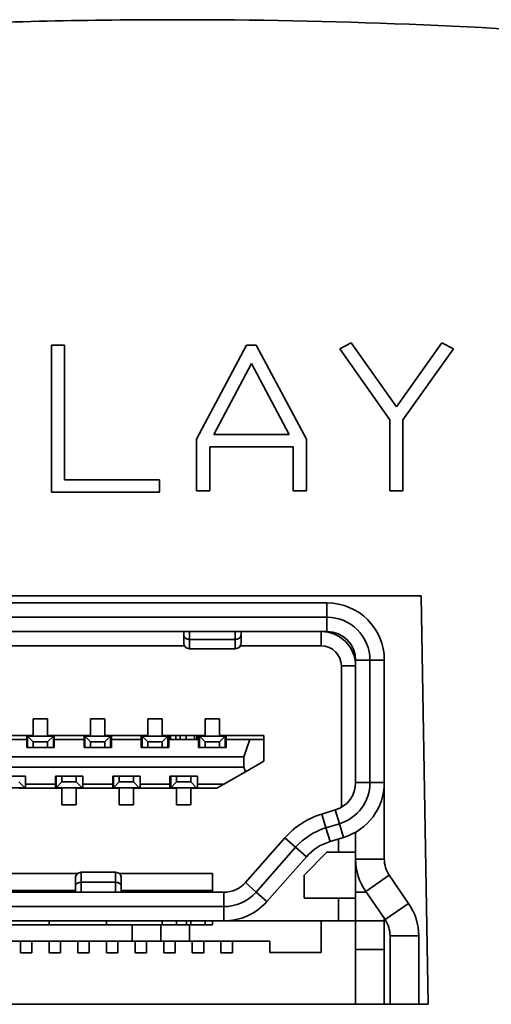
# Model space of a CAD drawing. Header units: inches. Extents: x 2.9 to 36.1, y -1.9 to 23.5.
# Tile 6 of 30: x 13.666 to 13.99, y 5.172 to 5.849. Entities that reach past the tile are written whole.
import ezdxf

# ---------------------------------------------------------------- set-up
doc = ezdxf.new("R2010")
doc.units = ezdxf.units.IN
doc.header["$MEASUREMENT"] = 0
doc.layers.add('Visible Edges(ANSI)', color=7, linetype='Continuous', lineweight=35)

msp = doc.modelspace()

# ---------------------------------------------------------------- linework, layer by layer
at = {"layer": 'Visible Edges(ANSI)'}
for p, q in [((13.68831, 5.62507), (13.69729, 5.62507)), ((13.68831, 5.52415), (13.68831, 5.62507)), ((13.69729, 5.62507), (13.69729, 5.53245)), ((13.78798, 5.56047), (13.82229, 5.62507)), ((13.82229, 5.62507), (13.829, 5.62507)), ((13.829, 5.62507), (13.8634, 5.56047)), ((13.88638, 5.62247), (13.8941, 5.62666)), ((13.92078, 5.57381), (13.88638, 5.62247)), ((13.8941, 5.62666), (13.92531, 5.58262)), ((13.92531, 5.58262), (13.95643, 5.62658)), ((13.9644, 5.62247), (13.92975, 5.57381)), ((13.95643, 5.62658), (13.9644, 5.62247)), ((13.79972, 5.56374), (13.82564, 5.6124)), ((13.82564, 5.6124), (13.85157, 5.56374)), ((13.92078, 5.52507), (13.92078, 5.57381)), ((13.92975, 5.57381), (13.92975, 5.52507)), ((13.78798, 5.52507), (13.78798, 5.56047)), ((13.85157, 5.56374), (13.79972, 5.56374)), ((13.8634, 5.56047), (13.8634, 5.52507)), ((13.79695, 5.55527), (13.79695, 5.52507)), ((13.85434, 5.55527), (13.79695, 5.55527)), ((13.85434, 5.52507), (13.85434, 5.55527)), ((13.69729, 5.53245), (13.76256, 5.53245)), ((13.76256, 5.53245), (13.76256, 5.52415)), ((13.76256, 5.52415), (13.68831, 5.52415)), ((13.79695, 5.52507), (13.78798, 5.52507)), ((13.8634, 5.52507), (13.85434, 5.52507)), ((13.92975, 5.52507), (13.92078, 5.52507)), ((13.30159, 5.45293), (13.94214, 5.45293)), ((13.94214, 5.45293), (13.94704, 5.17228)), ((13.36574, 5.44804), (13.87755, 5.44804)), ((13.87755, 5.44804), (13.36574, 5.44804)), ((13.87755, 5.43819), (13.87755, 5.44804)), ((13.87755, 5.44804), (13.87755, 5.43819)), ((13.87755, 5.43819), (13.36574, 5.43819)), ((13.36574, 5.43819), (13.87755, 5.43819)), ((13.87755, 5.43819), (13.87755, 5.42835)), ((13.87755, 5.43819), (13.87755, 5.42835)), ((13.87755, 5.42835), (13.36574, 5.42835)), ((13.87755, 5.42835), (13.36574, 5.42835)), ((13.77913, 5.42585), (13.77913, 5.42835)), ((13.77913, 5.42585), (13.77913, 5.42835)), ((13.78306, 5.42835), (13.78306, 5.42298)), ((13.78306, 5.42298), (13.78306, 5.42835)), ((13.81456, 5.42835), (13.81456, 5.42298)), ((13.8185, 5.42585), (13.8185, 5.42835)), ((13.87362, 5.42835), (13.87362, 5.41851)), ((13.87362, 5.41851), (13.87362, 5.42835)), ((13.77966, 5.41851), (13.46364, 5.41851)), ((13.77966, 5.41851), (13.46364, 5.41851)), ((13.78306, 5.42298), (13.81456, 5.42298)), ((13.81456, 5.42298), (13.78306, 5.42298)), ((13.87362, 5.41851), (13.81797, 5.41851)), ((13.87362, 5.41851), (13.81797, 5.41851)), ((13.78306, 5.41654), (13.81456, 5.41654)), ((13.8874, 5.30756), (13.8874, 5.40473)), ((13.8874, 5.30756), (13.8874, 5.40473)), ((13.8874, 5.40473), (13.89724, 5.40473)), ((13.89724, 5.40473), (13.8874, 5.40473)), ((13.89724, 5.32461), (13.89724, 5.40867)), ((13.89724, 5.40867), (13.90708, 5.40867)), ((13.89724, 5.32461), (13.89724, 5.40867)), ((13.89724, 5.40867), (13.90708, 5.40867)), ((13.91692, 5.40867), (13.90708, 5.40867)), ((13.90708, 5.32461), (13.90708, 5.40867)), ((13.90708, 5.40867), (13.91692, 5.40867)), ((13.90708, 5.40867), (13.90708, 5.32461)), ((13.91692, 5.40867), (13.91692, 5.32461)), ((13.67578, 5.3569), (13.67578, 5.36831)), ((13.67578, 5.36831), (13.68562, 5.36831)), ((13.67578, 5.3569), (13.67578, 5.36831)), ((13.67578, 5.36831), (13.68562, 5.36831)), ((13.68562, 5.36831), (13.68562, 5.3569)), ((13.68562, 5.36831), (13.68562, 5.3569)), ((13.71515, 5.3569), (13.71515, 5.36831)), ((13.71515, 5.36831), (13.72499, 5.36831)), ((13.71515, 5.3569), (13.71515, 5.36831)), ((13.71515, 5.36831), (13.72499, 5.36831)), ((13.72499, 5.36831), (13.72499, 5.3569)), ((13.72499, 5.36831), (13.72499, 5.3569)), ((13.75452, 5.3569), (13.75452, 5.36831)), ((13.75452, 5.36831), (13.76436, 5.36831)), ((13.75452, 5.3569), (13.75452, 5.36831)), ((13.75452, 5.36831), (13.76436, 5.36831)), ((13.76436, 5.36831), (13.76436, 5.3569)), ((13.76436, 5.36831), (13.76436, 5.3569)), ((13.79389, 5.3569), (13.79389, 5.36831)), ((13.79389, 5.36831), (13.80373, 5.36831)), ((13.80373, 5.36831), (13.80373, 5.3569)), ((13.64625, 5.3569), (13.67578, 5.3569)), ((13.67125, 5.3569), (13.65078, 5.3569)), ((13.67125, 5.35414), (13.67125, 5.3569)), ((13.67125, 5.35414), (13.67125, 5.3569)), ((13.68562, 5.3569), (13.71515, 5.3569)), ((13.69015, 5.3569), (13.69015, 5.35414)), ((13.71062, 5.3569), (13.69015, 5.3569)), ((13.69015, 5.3569), (13.69015, 5.35414)), ((13.71062, 5.35414), (13.71062, 5.3569)), ((13.71062, 5.35414), (13.71062, 5.3569)), ((13.72499, 5.3569), (13.75452, 5.3569)), ((13.72952, 5.3569), (13.72952, 5.35414)), ((13.74999, 5.3569), (13.72952, 5.3569)), ((13.72952, 5.3569), (13.72952, 5.35414)), ((13.74999, 5.35414), (13.74999, 5.3569)), ((13.74999, 5.35414), (13.74999, 5.3569)), ((13.76436, 5.3569), (13.79389, 5.3569)), ((13.76889, 5.3569), (13.76889, 5.35414)), ((13.77362, 5.35414), (13.77362, 5.3569)), ((13.77677, 5.3569), (13.77677, 5.35414)), ((13.7807, 5.35414), (13.7807, 5.3569)), ((13.7807, 5.3569), (13.7807, 5.35414)), ((13.78661, 5.35414), (13.78661, 5.3569)), ((13.78936, 5.35414), (13.78936, 5.3569)), ((13.80373, 5.3569), (13.83425, 5.3569)), ((13.80826, 5.3569), (13.80826, 5.35414)), ((13.83425, 5.3569), (13.80826, 5.3569)), ((13.80826, 5.3569), (13.80826, 5.35414)), ((13.83425, 5.3569), (13.83425, 5.35414)), ((13.83425, 5.35414), (13.83425, 5.3569)), ((13.65078, 5.35414), (13.67125, 5.35414)), ((13.65078, 5.35414), (13.67125, 5.35414)), ((13.67125, 5.35414), (13.67125, 5.34863)), ((13.67125, 5.34863), (13.67125, 5.35414)), ((13.67184, 5.34863), (13.67184, 5.3565)), ((13.67184, 5.3565), (13.67578, 5.35257)), ((13.67578, 5.35257), (13.67184, 5.3565)), ((13.67184, 5.3565), (13.68956, 5.3565)), ((13.67578, 5.35257), (13.67578, 5.34863)), ((13.68562, 5.35257), (13.67578, 5.35257)), ((13.67578, 5.35257), (13.67578, 5.34863)), ((13.68562, 5.35257), (13.67578, 5.35257)), ((13.68956, 5.3565), (13.68562, 5.35257)), ((13.68562, 5.35257), (13.68956, 5.3565)), ((13.68562, 5.34863), (13.68562, 5.35257)), ((13.68562, 5.34863), (13.68562, 5.35257)), ((13.68956, 5.3565), (13.68956, 5.34863)), ((13.69015, 5.3565), (13.68956, 5.3565)), ((13.69015, 5.34863), (13.69015, 5.35414)), ((13.69015, 5.35414), (13.71062, 5.35414)), ((13.69015, 5.35414), (13.71062, 5.35414)), ((13.69015, 5.35414), (13.69015, 5.34863)), ((13.71062, 5.35414), (13.71062, 5.34863)), ((13.71062, 5.34863), (13.71062, 5.35414)), ((13.71121, 5.34863), (13.71121, 5.3565)), ((13.71121, 5.3565), (13.71515, 5.35257)), ((13.71515, 5.35257), (13.71121, 5.3565)), ((13.71121, 5.3565), (13.72893, 5.3565)), ((13.71515, 5.35257), (13.71515, 5.34863)), ((13.72499, 5.35257), (13.71515, 5.35257)), ((13.71515, 5.35257), (13.71515, 5.34863)), ((13.72499, 5.35257), (13.71515, 5.35257)), ((13.72893, 5.3565), (13.72499, 5.35257)), ((13.72499, 5.35257), (13.72893, 5.3565)), ((13.72499, 5.34863), (13.72499, 5.35257)), ((13.72499, 5.34863), (13.72499, 5.35257)), ((13.72893, 5.3565), (13.72893, 5.34863)), ((13.72952, 5.3565), (13.72893, 5.3565)), ((13.72952, 5.34863), (13.72952, 5.35414)), ((13.72952, 5.35414), (13.74999, 5.35414)), ((13.72952, 5.35414), (13.74999, 5.35414)), ((13.72952, 5.35414), (13.72952, 5.34863)), ((13.74999, 5.35414), (13.74999, 5.34863)), ((13.74999, 5.34863), (13.74999, 5.35414)), ((13.75058, 5.34863), (13.75058, 5.3565)), ((13.75058, 5.3565), (13.75452, 5.35257)), ((13.75452, 5.35257), (13.75058, 5.3565)), ((13.75058, 5.3565), (13.7683, 5.3565)), ((13.75452, 5.35257), (13.75452, 5.34863)), ((13.76436, 5.35257), (13.75452, 5.35257)), ((13.75452, 5.35257), (13.75452, 5.34863)), ((13.76436, 5.35257), (13.75452, 5.35257)), ((13.7683, 5.3565), (13.76436, 5.35257)), ((13.76436, 5.35257), (13.7683, 5.3565)), ((13.76436, 5.34863), (13.76436, 5.35257)), ((13.76436, 5.34863), (13.76436, 5.35257)), ((13.7683, 5.3565), (13.7683, 5.34863)), ((13.77007, 5.3565), (13.7683, 5.3565)), ((13.76889, 5.34863), (13.76889, 5.35414)), ((13.76889, 5.35414), (13.78936, 5.35414)), ((13.76889, 5.35414), (13.78936, 5.35414)), ((13.76889, 5.35414), (13.76889, 5.34863)), ((13.77007, 5.35414), (13.77007, 5.3565)), ((13.78818, 5.35414), (13.78818, 5.3565)), ((13.78936, 5.35414), (13.78936, 5.34863)), ((13.78936, 5.34863), (13.78936, 5.35414)), ((13.78995, 5.34863), (13.78995, 5.3565)), ((13.78995, 5.3565), (13.79389, 5.35257)), ((13.79389, 5.35257), (13.78995, 5.3565)), ((13.78995, 5.3565), (13.80767, 5.3565)), ((13.79389, 5.35257), (13.79389, 5.34863)), ((13.80373, 5.35257), (13.79389, 5.35257)), ((13.79389, 5.35257), (13.79389, 5.34863)), ((13.80373, 5.35257), (13.79389, 5.35257)), ((13.80767, 5.3565), (13.80373, 5.35257)), ((13.80373, 5.35257), (13.80767, 5.3565)), ((13.80373, 5.34863), (13.80373, 5.35257)), ((13.80373, 5.34863), (13.80373, 5.35257)), ((13.80767, 5.3565), (13.80767, 5.34863)), ((13.80826, 5.34863), (13.80826, 5.35414)), ((13.80826, 5.35414), (13.8246, 5.35414)), ((13.80826, 5.35414), (13.8246, 5.35414)), ((13.80826, 5.35414), (13.80826, 5.34863)), ((13.8246, 5.35414), (13.82047, 5.34233)), ((13.82047, 5.34233), (13.8246, 5.35414)), ((13.8246, 5.35414), (13.83425, 5.35414)), ((13.8246, 5.35414), (13.83425, 5.35414)), ((13.83425, 5.35414), (13.83425, 5.33934)), ((13.83425, 5.35414), (13.83425, 5.33934)), ((13.67125, 5.34863), (13.69015, 5.34863)), ((13.69015, 5.34863), (13.67125, 5.34863)), ((13.71062, 5.34863), (13.72952, 5.34863)), ((13.72952, 5.34863), (13.71062, 5.34863)), ((13.74999, 5.34863), (13.76889, 5.34863)), ((13.76889, 5.34863), (13.74999, 5.34863)), ((13.80826, 5.34863), (13.78936, 5.34863)), ((13.78936, 5.34863), (13.80826, 5.34863)), ((13.82047, 5.34233), (13.42283, 5.34233)), ((13.82047, 5.34233), (13.42283, 5.34233)), ((13.82047, 5.33524), (13.82047, 5.34233)), ((13.82047, 5.33524), (13.82047, 5.34233)), ((13.83425, 5.33934), (13.82159, 5.33203)), ((13.83425, 5.33934), (13.82159, 5.33203)), ((13.42283, 5.33524), (13.82047, 5.33524)), ((13.42283, 5.33524), (13.82047, 5.33524)), ((13.82159, 5.33203), (13.80669, 5.32343)), ((13.82159, 5.33203), (13.80669, 5.32343)), ((13.82159, 5.33203), (13.82047, 5.33524)), ((13.82047, 5.33524), (13.82159, 5.33203)), ((13.67047, 5.32894), (13.65157, 5.32894)), ((13.65157, 5.32894), (13.67047, 5.32894)), ((13.66988, 5.32107), (13.66594, 5.32501)), ((13.67047, 5.32343), (13.67047, 5.32894)), ((13.67047, 5.32894), (13.67047, 5.32343)), ((13.69094, 5.32343), (13.67047, 5.32343)), ((13.69094, 5.32343), (13.67047, 5.32343)), ((13.67047, 5.32343), (13.67047, 5.32068)), ((13.67047, 5.32343), (13.67047, 5.32068)), ((13.70984, 5.32894), (13.69094, 5.32894)), ((13.69094, 5.32894), (13.69094, 5.32343)), ((13.69094, 5.32343), (13.69094, 5.32894)), ((13.69094, 5.32894), (13.70984, 5.32894)), ((13.69094, 5.32068), (13.69094, 5.32343)), ((13.69094, 5.32068), (13.69094, 5.32343)), ((13.69153, 5.32107), (13.69153, 5.32894)), ((13.69153, 5.32107), (13.69153, 5.32894)), ((13.69547, 5.32501), (13.69153, 5.32107)), ((13.69547, 5.32501), (13.69153, 5.32107)), ((13.69547, 5.32894), (13.69547, 5.32501)), ((13.69547, 5.32894), (13.69547, 5.32501)), ((13.70531, 5.32501), (13.69547, 5.32501)), ((13.69547, 5.32501), (13.70531, 5.32501)), ((13.70531, 5.32501), (13.70531, 5.32894)), ((13.70925, 5.32107), (13.70531, 5.32501)), ((13.70984, 5.32343), (13.70984, 5.32894)), ((13.70984, 5.32894), (13.70984, 5.32343)), ((13.73031, 5.32343), (13.70984, 5.32343)), ((13.73031, 5.32343), (13.70984, 5.32343)), ((13.70984, 5.32343), (13.70984, 5.32068)), ((13.70984, 5.32343), (13.70984, 5.32068)), ((13.74921, 5.32894), (13.73031, 5.32894)), ((13.73031, 5.32894), (13.73031, 5.32343)), ((13.73031, 5.32343), (13.73031, 5.32894)), ((13.73031, 5.32894), (13.74921, 5.32894)), ((13.73031, 5.32068), (13.73031, 5.32343)), ((13.73031, 5.32068), (13.73031, 5.32343)), ((13.7309, 5.32107), (13.7309, 5.32894)), ((13.7309, 5.32107), (13.7309, 5.32894)), ((13.73484, 5.32501), (13.7309, 5.32107)), ((13.73484, 5.32501), (13.7309, 5.32107)), ((13.73484, 5.32894), (13.73484, 5.32501)), ((13.73484, 5.32894), (13.73484, 5.32501)), ((13.74468, 5.32501), (13.73484, 5.32501)), ((13.73484, 5.32501), (13.74468, 5.32501)), ((13.74468, 5.32501), (13.74468, 5.32894)), ((13.74862, 5.32107), (13.74468, 5.32501)), ((13.74921, 5.32343), (13.74921, 5.32894)), ((13.74921, 5.32894), (13.74921, 5.32343)), ((13.76968, 5.32343), (13.74921, 5.32343)), ((13.76968, 5.32343), (13.74921, 5.32343)), ((13.74921, 5.32343), (13.74921, 5.32068)), ((13.74921, 5.32343), (13.74921, 5.32068)), ((13.78858, 5.32894), (13.76968, 5.32894)), ((13.76968, 5.32894), (13.76968, 5.32343)), ((13.76968, 5.32343), (13.76968, 5.32894)), ((13.76968, 5.32894), (13.78858, 5.32894)), ((13.76968, 5.32068), (13.76968, 5.32343)), ((13.76968, 5.32068), (13.76968, 5.32343)), ((13.77027, 5.32107), (13.77027, 5.32894)), ((13.77027, 5.32107), (13.77027, 5.32894)), ((13.77421, 5.32501), (13.77027, 5.32107)), ((13.77421, 5.32501), (13.77027, 5.32107)), ((13.77421, 5.32894), (13.77421, 5.32501)), ((13.77421, 5.32894), (13.77421, 5.32501)), ((13.78405, 5.32501), (13.77421, 5.32501)), ((13.77421, 5.32501), (13.78405, 5.32501)), ((13.78405, 5.32501), (13.78405, 5.32894)), ((13.78799, 5.32107), (13.78405, 5.32501)), ((13.78858, 5.32343), (13.78858, 5.32894)), ((13.78858, 5.32894), (13.78858, 5.32343)), ((13.80669, 5.32343), (13.78858, 5.32343)), ((13.78858, 5.32343), (13.78858, 5.32068)), ((13.78858, 5.32343), (13.78858, 5.32068)), ((13.80669, 5.32343), (13.78858, 5.32343)), ((13.80669, 5.32343), (13.80191, 5.32068)), ((13.80191, 5.32068), (13.80669, 5.32343)), ((13.90708, 5.32461), (13.89724, 5.32461)), ((13.90708, 5.32461), (13.89724, 5.32461)), ((13.91692, 5.32461), (13.90708, 5.32461)), ((13.90708, 5.32461), (13.91692, 5.32461)), ((13.91692, 5.32461), (13.91692, 5.27205)), ((13.65216, 5.32107), (13.66988, 5.32107)), ((13.69547, 5.32068), (13.66594, 5.32068)), ((13.67047, 5.32068), (13.69094, 5.32068)), ((13.69094, 5.32107), (13.69153, 5.32107)), ((13.69153, 5.32107), (13.70925, 5.32107)), ((13.69547, 5.30926), (13.69547, 5.32068)), ((13.69547, 5.30926), (13.69547, 5.32068)), ((13.73484, 5.32068), (13.70531, 5.32068)), ((13.70531, 5.32068), (13.70531, 5.30926)), ((13.70531, 5.32068), (13.70531, 5.30926)), ((13.70984, 5.32068), (13.73031, 5.32068)), ((13.73031, 5.32107), (13.7309, 5.32107)), ((13.7309, 5.32107), (13.74862, 5.32107)), ((13.73484, 5.30926), (13.73484, 5.32068)), ((13.73484, 5.30926), (13.73484, 5.32068)), ((13.77421, 5.32068), (13.74468, 5.32068)), ((13.74468, 5.32068), (13.74468, 5.30926)), ((13.74468, 5.32068), (13.74468, 5.30926)), ((13.74921, 5.32068), (13.76968, 5.32068)), ((13.76968, 5.32107), (13.77027, 5.32107)), ((13.77027, 5.32107), (13.78799, 5.32107)), ((13.77421, 5.30926), (13.77421, 5.32068)), ((13.77421, 5.30926), (13.77421, 5.32068)), ((13.80191, 5.32068), (13.78405, 5.32068)), ((13.78405, 5.32068), (13.78405, 5.30926)), ((13.78405, 5.32068), (13.78405, 5.30926)), ((13.78858, 5.32068), (13.80191, 5.32068)), ((13.70531, 5.30926), (13.69547, 5.30926)), ((13.70531, 5.30926), (13.69547, 5.30926)), ((13.74468, 5.30926), (13.73484, 5.30926)), ((13.74468, 5.30926), (13.73484, 5.30926)), ((13.78405, 5.30926), (13.77421, 5.30926)), ((13.78405, 5.30926), (13.77421, 5.30926)), ((13.87394, 5.30294), (13.88327, 5.30578)), ((13.8768, 5.29353), (13.87394, 5.30294)), ((13.87394, 5.30294), (13.8768, 5.29353)), ((13.88327, 5.30578), (13.88613, 5.29636)), ((13.88327, 5.30578), (13.88613, 5.29636)), ((13.88613, 5.29636), (13.8768, 5.29353)), ((13.8768, 5.29353), (13.88613, 5.29636)), ((13.88899, 5.28694), (13.88613, 5.29636)), ((13.88613, 5.29636), (13.88899, 5.28694)), ((13.87966, 5.28411), (13.8768, 5.29353)), ((13.8768, 5.29353), (13.87966, 5.28411)), ((13.89724, 5.29052), (13.89724, 5.27678)), ((13.82145, 5.25588), (13.84863, 5.28668)), ((13.85601, 5.28016), (13.84863, 5.28668)), ((13.84863, 5.28668), (13.85601, 5.28016)), ((13.88899, 5.28694), (13.87966, 5.28411)), ((13.87966, 5.28411), (13.88899, 5.28694)), ((13.88543, 5.27678), (13.88543, 5.28586)), ((13.88543, 5.27678), (13.88543, 5.28586)), ((13.85601, 5.28016), (13.82882, 5.24936)), ((13.82882, 5.24936), (13.85601, 5.28016)), ((13.86339, 5.27365), (13.85601, 5.28016)), ((13.85601, 5.28016), (13.86339, 5.27365)), ((13.86181, 5.26103), (13.87755, 5.27678)), ((13.86181, 5.26103), (13.87755, 5.27678)), ((13.87755, 5.27678), (13.88543, 5.27678)), ((13.87755, 5.27678), (13.88543, 5.27678)), ((13.89724, 5.27678), (13.88543, 5.27678)), ((13.88543, 5.27678), (13.89724, 5.27678)), ((13.89724, 5.27205), (13.89724, 5.27678)), ((13.89724, 5.27205), (13.89724, 5.27678)), ((13.86339, 5.27365), (13.8362, 5.24285)), ((13.89724, 5.24922), (13.89724, 5.27205)), ((13.91692, 5.27205), (13.89724, 5.27205)), ((13.91692, 5.27205), (13.89724, 5.27205)), ((13.89724, 5.27205), (13.89724, 5.24922)), ((13.53462, 5.26221), (13.70631, 5.26221)), ((13.70631, 5.26221), (13.53462, 5.26221)), ((13.7323, 5.263), (13.70868, 5.263)), ((13.73466, 5.26221), (13.79881, 5.26221)), ((13.79881, 5.26221), (13.73466, 5.26221)), ((13.79881, 5.26221), (13.79881, 5.24922)), ((13.79881, 5.26221), (13.79881, 5.24922)), ((13.70868, 5.25611), (13.70868, 5.24922)), ((13.7323, 5.25611), (13.70868, 5.25611)), ((13.70868, 5.25611), (13.70868, 5.24922)), ((13.7323, 5.25611), (13.70868, 5.25611)), ((13.7323, 5.24922), (13.7323, 5.25611)), ((13.7323, 5.24922), (13.7323, 5.25611)), ((13.82882, 5.24936), (13.82145, 5.25588)), ((13.82882, 5.24936), (13.82145, 5.25588)), ((13.86181, 5.24528), (13.86181, 5.26103)), ((13.86181, 5.24528), (13.86181, 5.26103)), ((13.90414, 5.24979), (13.92037, 5.26092)), ((13.92037, 5.26092), (13.90414, 5.24979)), ((13.93365, 5.24156), (13.92037, 5.26092)), ((13.92037, 5.26092), (13.93365, 5.24156)), ((13.53856, 5.2504), (13.70474, 5.2504)), ((13.59842, 5.24922), (13.80669, 5.24922)), ((13.68661, 5.2504), (13.68661, 5.24922)), ((13.70474, 5.24922), (13.70474, 5.25332)), ((13.70474, 5.24922), (13.70474, 5.25332)), ((13.73623, 5.24922), (13.73623, 5.25332)), ((13.73623, 5.25332), (13.73623, 5.24922)), ((13.73623, 5.2504), (13.79881, 5.2504)), ((13.76436, 5.2504), (13.76436, 5.24922)), ((13.77421, 5.24922), (13.77421, 5.2504)), ((13.77421, 5.2504), (13.77421, 5.24922)), ((13.7811, 5.2504), (13.7811, 5.24922)), ((13.78405, 5.2504), (13.78405, 5.24922)), ((13.79389, 5.24922), (13.79389, 5.2504)), ((13.79389, 5.2504), (13.79389, 5.24922)), ((13.80669, 5.24922), (13.80669, 5.23938)), ((13.80669, 5.24922), (13.80669, 5.23938)), ((13.82882, 5.24936), (13.8362, 5.24285)), ((13.8362, 5.24285), (13.82882, 5.24936)), ((13.89724, 5.24528), (13.89724, 5.24922)), ((13.89724, 5.24922), (13.90453, 5.24922)), ((13.90453, 5.24922), (13.89724, 5.24922)), ((13.89724, 5.24922), (13.89724, 5.24528)), ((13.90414, 5.24979), (13.91741, 5.23043)), ((13.88543, 5.24528), (13.86181, 5.24528)), ((13.88543, 5.24528), (13.86181, 5.24528)), ((13.88543, 5.22953), (13.88543, 5.24528)), ((13.89724, 5.24528), (13.88543, 5.24528)), ((13.88543, 5.22953), (13.88543, 5.24528)), ((13.88543, 5.24528), (13.89724, 5.24528)), ((13.89724, 5.24528), (13.89724, 5.22953)), ((13.80669, 5.23938), (13.59842, 5.23938)), ((13.59842, 5.23938), (13.80669, 5.23938)), ((13.80669, 5.23938), (13.80669, 5.22953)), ((13.80669, 5.22953), (13.80669, 5.23938)), ((13.91741, 5.23043), (13.93365, 5.24156)), ((13.93365, 5.24156), (13.91741, 5.23043)), ((13.80669, 5.22953), (13.59842, 5.22953)), ((13.68661, 5.22953), (13.68661, 5.22678)), ((13.72598, 5.22953), (13.72598, 5.22678)), ((13.76436, 5.22953), (13.76436, 5.22678)), ((13.77421, 5.22678), (13.77421, 5.22953)), ((13.77421, 5.22953), (13.77421, 5.22678)), ((13.7811, 5.22953), (13.7811, 5.22678)), ((13.78405, 5.22953), (13.78405, 5.22678)), ((13.79389, 5.22678), (13.79389, 5.22953)), ((13.79389, 5.22953), (13.79389, 5.22678)), ((13.79881, 5.22953), (13.79881, 5.22678)), ((13.79881, 5.22953), (13.79881, 5.22678)), ((13.87362, 5.22953), (13.80669, 5.22953)), ((13.81062, 5.22973), (13.81062, 5.22953)), ((13.81062, 5.22973), (13.81062, 5.22953)), ((13.87362, 5.22953), (13.88543, 5.22953)), ((13.88543, 5.22953), (13.87362, 5.22953)), ((13.87362, 5.20788), (13.87362, 5.22953)), ((13.89724, 5.22953), (13.88543, 5.22953)), ((13.89724, 5.22953), (13.88543, 5.22953)), ((13.89724, 5.22953), (13.91692, 5.22953)), ((13.91692, 5.22953), (13.89724, 5.22953)), ((13.91692, 5.22953), (13.91692, 5.23114)), ((13.74369, 5.22678), (13.4996, 5.22678)), ((13.74369, 5.22678), (13.4996, 5.22678)), ((13.74369, 5.21575), (13.74369, 5.22678)), ((13.74369, 5.22678), (13.74369, 5.21575)), ((13.76338, 5.21575), (13.76338, 5.22678)), ((13.79881, 5.22678), (13.78306, 5.22678)), ((13.79881, 5.22678), (13.78306, 5.22678)), ((13.78306, 5.22678), (13.78306, 5.21575)), ((13.78306, 5.22678), (13.78306, 5.21575)), ((13.4996, 5.21575), (13.74369, 5.21575)), ((13.4996, 5.21575), (13.74369, 5.21575)), ((13.78306, 5.21575), (13.83818, 5.21575)), ((13.78306, 5.21575), (13.83818, 5.21575)), ((13.83818, 5.21575), (13.83818, 5.20788)), ((13.92086, 5.2193), (13.94055, 5.2193)), ((13.94055, 5.2193), (13.92086, 5.2193)), ((13.92086, 5.2193), (13.92086, 5.17228)), ((13.92086, 5.2193), (13.92086, 5.17228)), ((13.94055, 5.17228), (13.94055, 5.2193)), ((13.89724, 5.17228), (13.89724, 5.20985)), ((13.89724, 5.20985), (13.91692, 5.20985)), ((13.91692, 5.20985), (13.89724, 5.20985)), ((13.89724, 5.20985), (13.89724, 5.17228)), ((13.91692, 5.17228), (13.91692, 5.20985)), ((13.6748, 5.20768), (13.66692, 5.20768)), ((13.66692, 5.20768), (13.6748, 5.20768)), ((13.69448, 5.20768), (13.68661, 5.20768)), ((13.71417, 5.20768), (13.70629, 5.20768)), ((13.70629, 5.20768), (13.71417, 5.20768)), ((13.73385, 5.20768), (13.72598, 5.20768)), ((13.75354, 5.20768), (13.74566, 5.20768)), ((13.74566, 5.20768), (13.75354, 5.20768)), ((13.77322, 5.20768), (13.76535, 5.20768)), ((13.79291, 5.20768), (13.78503, 5.20768)), ((13.78503, 5.20768), (13.79291, 5.20768)), ((13.81259, 5.20768), (13.80472, 5.20768)), ((13.83818, 5.20788), (13.87362, 5.20788)), ((13.94704, 5.17228), (13.29669, 5.17228))]:
    msp.add_line(p, q, dxfattribs=at)
for centre, radius, start, end in [((13.87755, 5.40867), 0.03937, 0, 90), ((13.87755, 5.40867), 0.03937, 0, 90), ((13.87755, 5.40867), 0.02953, 0, 90), ((13.87755, 5.40867), 0.02953, 0, 90), ((13.87362, 5.40473), 0.02362, 0, 90), ((13.87362, 5.40473), 0.02362, 0, 90), ((13.87755, 5.40867), 0.01969, 0, 90), ((13.78306, 5.42048), 0.00394, 179.99962, 270), ((13.81456, 5.42048), 0.00394, 270, 0.00038), ((13.87362, 5.40473), 0.01378, 0, 90), ((13.87362, 5.40473), 0.01378, 0, 90), ((13.87755, 5.32461), 0.01969, 286.88818, 0), ((13.87755, 5.32461), 0.01969, 286.88818, 0), ((13.87755, 5.32461), 0.02953, 286.88818, 0), ((13.87755, 5.32461), 0.02953, 286.88818, 0), ((13.87755, 5.32461), 0.03937, 286.88818, 0), ((13.87755, 5.32461), 0.03937, 286.88818, 0), ((13.88995, 5.2502), 0.05512, 106.88818, 138.5666), ((13.88995, 5.2502), 0.04528, 106.88818, 138.5666), ((13.88995, 5.2502), 0.04528, 106.88818, 138.5666), ((13.88995, 5.2502), 0.03543, 106.88818, 138.5666), ((13.88995, 5.2502), 0.03543, 106.88818, 138.5666), ((13.93661, 5.27205), 0.03937, 180, 214.43284), ((13.93661, 5.27205), 0.03937, 180, 214.43284), ((13.93661, 5.27205), 0.01969, 180, 214.43284), ((13.93661, 5.27205), 0.01969, 180, 214.43284), ((13.70868, 5.25906), 0.00394, 90, 180.00042), ((13.7323, 5.25906), 0.00394, 359.99958, 90), ((13.80669, 5.2689), 0.01969, 270, 318.5666), ((13.80669, 5.2689), 0.01969, 270, 318.5666), ((13.80669, 5.2689), 0.02953, 270, 318.5666), ((13.80669, 5.2689), 0.02953, 270, 318.5666), ((13.80669, 5.2689), 0.03937, 270, 318.5666), ((13.90118, 5.2193), 0.03937, 0, 34.43284), ((13.90118, 5.2193), 0.03937, 0, 34.43284), ((13.90118, 5.2193), 0.01969, 0, 34.43284)]:
    msp.add_arc(centre, radius, start, end, dxfattribs=at)
for centre, major_axis, ratio, start_param, end_param in [((13.77913, 5.44016), (0, -0.01969), 0.00001, 0.010782, 0.764685), ((13.77913, 5.44016), (0, -0.01969), 0.00001, 0.010794, 0.764694), ((13.78306, 5.42585), (-0.00394, 0), 0.727257, 6.283179, 7.853982), ((13.78306, 5.42585), (-0.00394, 0), 0.727257, 0, 1.570796), ((13.81456, 5.42585), (0.00394, 0), 0.727257, 4.712389, 6.283192), ((13.8185, 5.44016), (0, -0.01969), 0.00001, 6.272423, 7.032175), ((13.78306, 5.44016), (0, -0.02362), 0.00001, 0.013914, 0.767055), ((13.78306, 5.44016), (0, -0.02362), 0.00001, 6.274219, 7.033431), ((13.81456, 5.44016), (0, -0.02362), 0.00001, 0.013914, 0.767055), ((13.81456, 5.44016), (0, -0.02362), 0.00001, 6.274219, 7.033431), ((13.70868, 5.23938), (0, 0.02362), 0.00001, 5.505663, 6.291993), ((13.70868, 5.23938), (0, 0.02362), 0.00001, 5.493325, 6.274603), ((13.7323, 5.23938), (0, 0.02362), 0.00001, 5.505663, 6.291993), ((13.7323, 5.23938), (0, 0.02362), 0.00001, 5.498935, 6.282103), ((13.70474, 5.23938), (0, 0.01969), 0.00001, 5.514063, 6.304351), ((13.70474, 5.23938), (0, 0.01969), 0.00001, 5.498936, 6.282104), ((13.70868, 5.25332), (-0.00394, 0), 0.708492, 4.712389, 6.283185), ((13.70868, 5.25332), (-0.00394, 0), 0.708492, 4.712389, 6.283192), ((13.7323, 5.25332), (0.00394, 0), 0.708492, 6.283178, 7.853981), ((13.7323, 5.25332), (0.00394, 0), 0.708492, 6.283185, 7.853981), ((13.73623, 5.23938), (0, 0.01969), 0.00001, 5.498936, 6.282104), ((13.73623, 5.23938), (0, 0.01969), 0.00001, 5.489425, 6.269362), ((13.89724, 5.20985), (0, 0.01969), 0.00001, 6.268942, 7.853982), ((13.89724, 5.20985), (0, 0.01969), 0.00001, 0.006416, 1.574004), ((13.91692, 5.20985), (0, 0.01969), 0.00001, 6.268942, 7.853982), ((13.74369, 5.22678), (0.01969, 0), 0.00001, 6.273853, 7.849316), ((13.74369, 5.22678), (0.01969, 0), 0.00001, 6.273853, 7.849316), ((13.78306, 5.22678), (-0.01969, 0), 0.00001, 6.18865, 7.853982), ((13.78306, 5.22678), (-0.01969, 0), 0.00001, 6.273853, 7.849316), ((13.66692, 5.22343), (0, -0.01575), 0.00001, 0.003604, 1.063799), ((13.6748, 5.22343), (0, -0.01575), 0.00001, 0.010869, 1.065717), ((13.6748, 5.22343), (0, -0.01575), 0.00001, 0.010869, 1.065717), ((13.68661, 5.22343), (0, -0.01575), 0.00001, 0.010869, 1.065717), ((13.68661, 5.22343), (0, -0.01575), 0.00001, 0.003604, 1.063799), ((13.69448, 5.22343), (0, -0.01575), 0.00001, 6.261404, 7.336276), ((13.70629, 5.22343), (0, -0.01575), 0.00001, 0.003604, 1.063799), ((13.71417, 5.22343), (0, -0.01575), 0.00001, 0.010869, 1.065717), ((13.71417, 5.22343), (0, -0.01575), 0.00001, 0.010869, 1.065717), ((13.72598, 5.22343), (0, -0.01575), 0.00001, 0.003604, 1.063799), ((13.72598, 5.22343), (0, -0.01575), 0.00001, 0, 1.061572), ((13.73385, 5.22343), (0, -0.01575), 0.00001, 0, 1.061572), ((13.74369, 5.21575), (0.01969, 0), 0.00001, 0.021389, 1.570796), ((13.74369, 5.21575), (0.01969, 0), 0.00001, 0.021389, 1.570796), ((13.74566, 5.22343), (0, -0.01575), 0.00001, 6.278353, 7.341761), ((13.75354, 5.22343), (0, -0.01575), 0.00001, 0, 1.061572), ((13.75354, 5.22343), (0, -0.01575), 0.00001, 0, 1.061572), ((13.78306, 5.21575), (-0.01969, 0), 0.00001, 6.18865, 7.853982), ((13.78306, 5.21575), (-0.01969, 0), 0.00001, 6.273853, 7.849316), ((13.76535, 5.22343), (0, -0.01575), 0.00001, 0.010869, 1.065717), ((13.76535, 5.22343), (0, -0.01575), 0.00001, 6.281165, 7.343505), ((13.77322, 5.22343), (0, -0.01575), 0.00001, 6.272302, 7.340548), ((13.78503, 5.22343), (0, -0.01575), 0.00001, 6.281165, 7.343505), ((13.79291, 5.22343), (0, -0.01575), 0.00001, 6.272302, 7.340548), ((13.79291, 5.22343), (0, -0.01575), 0.00001, 6.272302, 7.340548), ((13.80472, 5.22343), (0, -0.01575), 0.00001, 6.278353, 7.341761), ((13.80472, 5.22343), (0, -0.01575), 0.00001, 6.272302, 7.340548), ((13.81259, 5.22343), (0, -0.01575), 0.00001, 0, 1.061571)]:
    msp.add_ellipse(centre, major_axis=major_axis, ratio=ratio, start_param=start_param, end_param=end_param, dxfattribs=at)
for points, knots in [([(14.65931, 5.68806), (14.65751, 5.69005), (14.65567, 5.69192), (14.63913, 5.70777), (14.62377, 5.7169), (14.57649, 5.74218), (14.54373, 5.75397), (14.47838, 5.77442), (14.44564, 5.78273), (14.30717, 5.8134), (14.19974, 5.82681), (13.98707, 5.84462), (13.88086, 5.84864), (13.77402, 5.84864), (13.71483, 5.84864), (13.65565, 5.84737), (13.53969, 5.84222), (13.48284, 5.83845), (13.38215, 5.82914), (13.33833, 5.8242), (13.26086, 5.81345), (13.2272, 5.8081), (13.16794, 5.79709), (13.14229, 5.79179), (13.0995, 5.78173), (13.08228, 5.77735), (13.04714, 5.76748), (13.02922, 5.76197), (12.99764, 5.75093), (12.98395, 5.74572), (12.95995, 5.73534), (12.94959, 5.73046), (12.93301, 5.72156), (12.92672, 5.71793), (12.91348, 5.70943), (12.90652, 5.7045), (12.89296, 5.69286), (12.88625, 5.68643), (12.87691, 5.672), (12.87368, 5.66601), (12.8718, 5.65701), (12.87165, 5.65615), (12.87152, 5.65528)], [-11.590841, -11.590841, -11.590841, -11.590841, -11.575311, -11.575311, -11.451544, -11.451544, -11.197418, -11.197418, -10.943292, -10.943292, -10.134216, -10.134216, -9.32514, -9.32514, -9.32514, -8.876811, -8.876811, -8.444337, -8.444337, -8.111665, -8.111665, -7.855763, -7.855763, -7.658916, -7.658916, -7.525712, -7.525712, -7.386813, -7.386813, -7.279967, -7.279967, -7.197778, -7.197778, -7.147194, -7.147194, -7.090496, -7.090496, -7.034393, -7.034393, -7.004626, -7.004626, -7.001574, -7.001574, -7.001574, -7.001574]), ([(13.70173, 5.24922), (13.70181, 5.24922), (13.70189, 5.24922), (13.70196, 5.24922), (13.70204, 5.24923), (13.70212, 5.24923), (13.7022, 5.24924), (13.70228, 5.24925), (13.70237, 5.24926), (13.70245, 5.24927), (13.70253, 5.24928), (13.70262, 5.24929), (13.70271, 5.24931), (13.70279, 5.24932), (13.70288, 5.24934), (13.70297, 5.24936), (13.70306, 5.24938), (13.70315, 5.2494), (13.70324, 5.24942), (13.70333, 5.24944), (13.70343, 5.24946), (13.70352, 5.24949), (13.70362, 5.24952), (13.70371, 5.24954), (13.70381, 5.24957), (13.70391, 5.2496), (13.70401, 5.24963), (13.70411, 5.24966), (13.70421, 5.24969), (13.70431, 5.24973), (13.70441, 5.24976), (13.70452, 5.2498), (13.70462, 5.24984), (13.70473, 5.24987), (13.70473, 5.24988), (13.70473, 5.24988), (13.70474, 5.24988)], [0, 0, 0, 0, 0.0454545, 0.0454545, 0.0454545, 0.0909091, 0.0909091, 0.0909091, 0.1363636, 0.1363636, 0.1363636, 0.1818182, 0.1818182, 0.1818182, 0.2272727, 0.2272727, 0.2272727, 0.2727273, 0.2727273, 0.2727273, 0.3181818, 0.3181818, 0.3181818, 0.3636364, 0.3636364, 0.3636364, 0.4090909, 0.4090909, 0.4090909, 0.4545455, 0.4545455, 0.4545455, 0.5, 0.5, 0.5, 0.5018229, 0.5018229, 0.5018229, 0.5018229])]:
    msp.add_open_spline(points, degree=3, knots=knots, dxfattribs=at)

doc.saveas('drawing.dxf')
